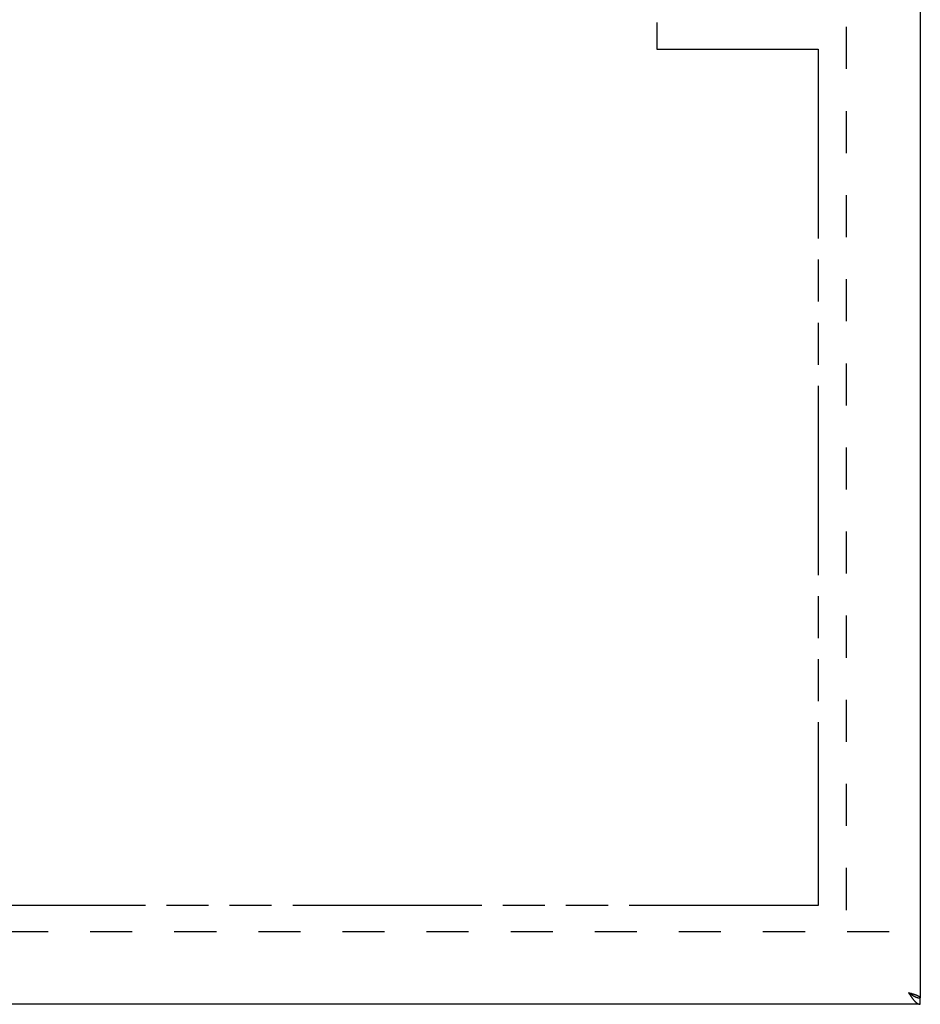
# Model space of a CAD drawing. Header units: inches. Extents: x 0 to 72.6, y 0 to 47.
# Tile 12 of 16: x 26.1 to 34.6, y 13.5 to 22.8. Entities that reach past the tile are written whole.
import ezdxf

# ---------------------------------------------------------------- set-up
doc = ezdxf.new("R2010")
doc.units = ezdxf.units.IN
doc.header["$LTSCALE"] = 3.990854
doc.header["$MEASUREMENT"] = 0
doc.linetypes.add('HIDDEN', pattern=[0.2, 0.1, -0.1])
doc.linetypes.add('PHANTOM', pattern=[0.8, 0.45, -0.05, 0.1, -0.05, 0.1, -0.05])
doc.layers.get('0').update_dxf_attribs({"linetype": 'CONTINUOUS'})
for name, color, linetype in [('AVAILABLE_DOOR_SPACE', 7, 'CONTINUOUS'), ('DEFAULT_2', 8, 'HIDDEN'), ('DIMENSIONS', 7, 'CONTINUOUS')]:
    doc.layers.add(name, color=color, linetype=linetype)
doc.styles.get("Standard").update_dxf_attribs({"font": 'arial.ttf'})
doc.dimstyles.new('DIMSTYLE_1', dxfattribs={"dimtxt": 0.320122, "dimasz": 0.426829, "dimexe": 0.09, "dimexo": 0.07, "dimgap": 0.0375, "dimtad": 0, "dimtih": 1, "dimtoh": 1, "dimzin": 4, "dimdsep": 46, "dimtxsty": 'Standard', "dimblk": '_FILLED', "dimblk1": '_FILLED', "dimblk2": '_FILLED', "dimcen": 0.09, "dimazin": 1, "dimtfac": 1, "dimtofl": 0, "dimtmove": 0, "dimatfit": 3, "dimldrblk": '_FILLED', "dimfxl": 1, "dimtolj": 1, "dimtzin": 4, "dimarcsym": 0})

# ---------------------------------------------------------------- blocks, each defined once
blk = doc.blocks.new('_FILLED')
at = {"color": 0, "linetype": 'ByBlock'}
blk.add_solid([(0, 0), (-1, 0.2), (-1, -0.2)], dxfattribs=at)
blk = doc.blocks.new('*D2')
at = {"layer": 'DIMENSIONS', "color": 2, "linetype": 'Continuous'}
for p, q in [((20.0523, 32.9235), (20.0523, 23.9936)), ((20.0523, 14.4235), (20.0523, 23.3533))]:
    blk.add_line(p, q, dxfattribs=at)
at = {"layer": 'DIMENSIONS', "color": 2, "linetype": 'Continuous', "xscale": 0.4268292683, "yscale": 0.4268292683, "zscale": 0.4268292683}
for p, rotation in [((20.0523, 32.9235), 90), ((20.0523, 14.4235), 270)]:
    blk.add_blockref('_FILLED', p, dxfattribs=dict(at, rotation=rotation))
at = {"layer": 'DIMENSIONS', "color": 2, "linetype": 'Continuous', "insert": (20.0523, 23.8335), "char_height": 0.32012, "width": 1.118642, "attachment_point": 2, "line_spacing_factor": 0.9}
blk.add_mtext('18.50', dxfattribs=at)
blk = doc.blocks.new('*D6')
at = {"layer": 'DIMENSIONS', "color": 2, "linetype": 'Continuous'}
for p, q in [((15.1302, 28.024), (23.6608, 28.024)), ((33.6302, 28.024), (25.0995, 28.024))]:
    blk.add_line(p, q, dxfattribs=at)
at = {"layer": 'DIMENSIONS', "color": 2, "linetype": 'Continuous', "xscale": 0.4268292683, "yscale": 0.4268292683, "zscale": 0.4268292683, "rotation": 180}
blk.add_blockref('_FILLED', (15.1302, 28.024), dxfattribs=at)
at = {"layer": 'DIMENSIONS', "color": 2, "linetype": 'Continuous', "xscale": 0.4268292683, "yscale": 0.4268292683, "zscale": 0.4268292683}
blk.add_blockref('_FILLED', (33.6302, 28.024), dxfattribs=at)
at = {"layer": 'DIMENSIONS', "color": 2, "linetype": 'Continuous', "insert": (24.3802, 28.184), "char_height": 0.32012, "width": 1.118642, "attachment_point": 2, "line_spacing_factor": 0.9}
blk.add_mtext('18.50', dxfattribs=at)

msp = doc.modelspace()

# ---------------------------------------------------------------- linework, layer by layer
at = {"color": 3, "linetype": 'Continuous'}
for p, q in [((34.5989, 33.801), (34.5989, 13.546)), ((34.4869, 13.598), (34.4976, 13.5948)), ((34.4869, 13.598), (34.4941, 13.5866)), ((34.4941, 13.5866), (34.4977, 13.581)), ((34.4976, 13.5948), (34.5055, 13.5924)), ((34.4977, 13.581), (34.5014, 13.5754)), ((34.5055, 13.5924), (34.5107, 13.5909)), ((34.5185, 13.5885), (34.5235, 13.5869)), ((34.5989, 13.486), (14.2239, 13.486))]:
    msp.add_line(p, q, dxfattribs=at)
at = {"color": 7, "linetype": 'Continuous'}
for p, q in [((34.4869, 13.598), (34.4918, 13.5948)), ((34.4869, 13.598), (34.4959, 13.5914)), ((34.4918, 13.5948), (34.495, 13.5928)), ((34.495, 13.5928), (34.4982, 13.5907)), ((34.4959, 13.5914), (34.4995, 13.5888)), ((34.4995, 13.5888), (34.5032, 13.5862)), ((34.5032, 13.5862), (34.5068, 13.5836)), ((34.5989, 13.486), (34.5989, 13.546))]:
    msp.add_line(p, q, dxfattribs=at)
for points in [[(34.4982, 13.5907), (34.5014, 13.5886), (34.503, 13.5876), (34.5045, 13.5865), (34.506, 13.5855), (34.5076, 13.5844), (34.509, 13.5834), (34.5105, 13.5824), (34.512, 13.5813), (34.5134, 13.5803), (34.5148, 13.5792), (34.5161, 13.5782), (34.5175, 13.5772), (34.5188, 13.5761), (34.5201, 13.5751), (34.5213, 13.574), (34.5222, 13.5733)], [(34.5068, 13.5836), (34.5086, 13.5824), (34.5104, 13.5811), (34.5122, 13.5799), (34.514, 13.5787), (34.5158, 13.5774), (34.5176, 13.5762), (34.5194, 13.5751), (34.5212, 13.5739)], [(34.5212, 13.5739), (34.523, 13.5727), (34.5248, 13.5716), (34.5266, 13.5704), (34.5285, 13.5693), (34.5303, 13.5682), (34.5321, 13.5672), (34.5339, 13.5661), (34.5357, 13.5651), (34.5375, 13.5641)], [(34.5375, 13.5641), (34.5393, 13.5631), (34.5411, 13.5621), (34.5429, 13.5612), (34.5447, 13.5603), (34.5465, 13.5594), (34.5483, 13.5585), (34.5501, 13.5577), (34.5519, 13.5568), (34.5537, 13.556), (34.5555, 13.5553), (34.5574, 13.5545), (34.5592, 13.5538), (34.561, 13.5531), (34.5628, 13.5525), (34.5646, 13.5519), (34.5664, 13.5513), (34.5682, 13.5507), (34.57, 13.5502), (34.5718, 13.5497), (34.5736, 13.5492), (34.5754, 13.5487), (34.5772, 13.5483), (34.579, 13.548), (34.5808, 13.5476), (34.5826, 13.5473), (34.5845, 13.547), (34.5863, 13.5468), (34.5881, 13.5466), (34.5899, 13.5464), (34.5917, 13.5462), (34.5935, 13.5461), (34.5953, 13.546), (34.5971, 13.546), (34.5989, 13.546)]]:
    msp.add_lwpolyline(points, dxfattribs=at)
at = {"color": 3, "linetype": 'Continuous'}
for points in [[(34.5014, 13.5754), (34.5032, 13.5726), (34.505, 13.5699), (34.5068, 13.5671), (34.5086, 13.5644), (34.5104, 13.5617), (34.5122, 13.5591), (34.514, 13.5564), (34.5158, 13.5538), (34.5176, 13.5512), (34.5194, 13.5486), (34.5212, 13.5461), (34.523, 13.5436), (34.5248, 13.5411), (34.5266, 13.5387), (34.5285, 13.5363), (34.5303, 13.534), (34.5321, 13.5317), (34.5339, 13.5294), (34.5357, 13.5272), (34.5375, 13.525), (34.5393, 13.5229), (34.5411, 13.5208), (34.5429, 13.5188), (34.5447, 13.5168), (34.5465, 13.5148), (34.5483, 13.513), (34.5501, 13.5111), (34.5519, 13.5094), (34.5537, 13.5077), (34.5555, 13.506), (34.5574, 13.5044), (34.5592, 13.5029), (34.561, 13.5014), (34.5628, 13.5), (34.5646, 13.4987), (34.5664, 13.4974), (34.5682, 13.4962), (34.57, 13.495), (34.5718, 13.4939), (34.5736, 13.4929), (34.5754, 13.492), (34.5772, 13.4911), (34.579, 13.4903), (34.5808, 13.4895), (34.5826, 13.4889), (34.5845, 13.4882), (34.5863, 13.4877), (34.5881, 13.4872), (34.5899, 13.4868), (34.5917, 13.4865), (34.5935, 13.4863), (34.5953, 13.4861), (34.5971, 13.486), (34.5989, 13.486)], [(34.5107, 13.5909), (34.5159, 13.5893), (34.5185, 13.5885)], [(34.5235, 13.5869), (34.5285, 13.5853), (34.531, 13.5846), (34.5334, 13.5838), (34.5358, 13.583), (34.5382, 13.5822), (34.5406, 13.5814), (34.5429, 13.5806), (34.5452, 13.5798), (34.5475, 13.579), (34.5497, 13.5783), (34.5519, 13.5775), (34.554, 13.5767), (34.5561, 13.5759), (34.5582, 13.5751), (34.5602, 13.5743), (34.5622, 13.5735), (34.5642, 13.5727), (34.5661, 13.572), (34.568, 13.5712), (34.5698, 13.5704), (34.5715, 13.5696), (34.5733, 13.5688), (34.5749, 13.568), (34.5766, 13.5672), (34.5781, 13.5664), (34.5797, 13.5656), (34.5811, 13.5649), (34.5825, 13.5641), (34.5839, 13.5633), (34.5852, 13.5625), (34.5865, 13.5617), (34.5876, 13.5609), (34.5888, 13.5601), (34.5899, 13.5593), (34.5909, 13.5586), (34.5918, 13.5578), (34.5927, 13.557), (34.5936, 13.5562), (34.5944, 13.5554), (34.5951, 13.5546), (34.5957, 13.5538), (34.5963, 13.553), (34.5969, 13.5523), (34.5974, 13.5515), (34.5978, 13.5507), (34.5981, 13.5499), (34.5984, 13.5491), (34.5986, 13.5483), (34.5988, 13.5475), (34.5989, 13.5467), (34.5989, 13.546)]]:
    msp.add_lwpolyline(points, dxfattribs=at)
at = {"layer": 'AVAILABLE_DOOR_SPACE', "color": 4, "linetype": 'PHANTOM'}
for p, q in [((32.0989, 24.7985), (32.0989, 22.5485)), ((32.0989, 22.5485), (33.6302, 22.5485)), ((33.6302, 22.5485), (33.6302, 14.4235)), ((33.6302, 14.4235), (15.1302, 14.4235))]:
    msp.add_line(p, q, dxfattribs=at)
at = {"layer": 'DEFAULT_2', "color": 8, "linetype": 'HIDDEN'}
for p, q in [((33.8939, 33.1375), (33.8939, 14.2095)), ((34.3027, 14.1735), (14.4852, 14.1735))]:
    msp.add_line(p, q, dxfattribs=at)

# ---------------------------------------------------------------- dimensions: what is measured, and where the dimension line sits
at = {"layer": 'DIMENSIONS', "color": 2, "linetype": 'Continuous'}
dim = msp.add_linear_dim(base=(33.6302, 28.024), p1=(15.1302, 14.4235), p2=(33.6302, 32.9235), dimstyle='DIMSTYLE_1', dxfattribs=at)
dim.commit()
dim.dimension.update_dxf_attribs({"geometry": '*D6', "text_midpoint": (24.3938, 28.0222), "dimtype": 160})
dim = msp.add_linear_dim(base=(20.0523, 14.4235), p1=(33.6302, 32.9235), p2=(33.6302, 14.4235), angle=270, dimstyle='DIMSTYLE_1', dxfattribs=at)
dim.commit()
dim.dimension.update_dxf_attribs({"geometry": '*D2', "text_midpoint": (20.0659, 23.6717), "dimtype": 160})

doc.saveas('drawing.dxf')
